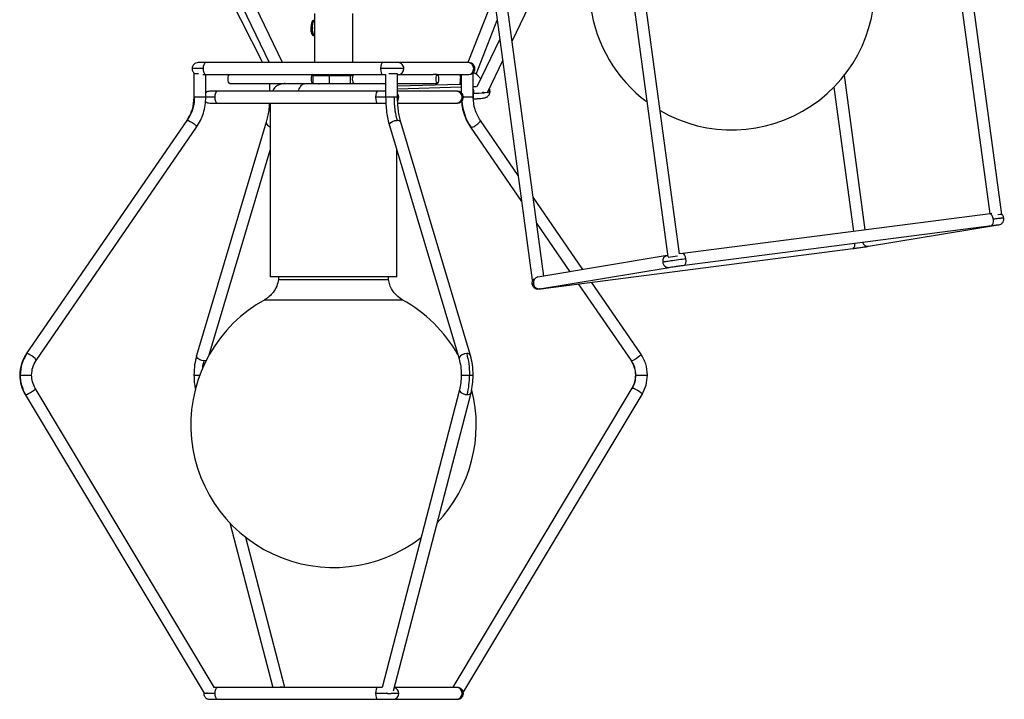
# Model space of a CAD drawing. Header units: millimetres. Extents: x 420 to 892, y 322 to 738.
# Tile 1 of 20: x 428 to 494, y 322 to 368. Entities that reach past the tile are written whole.
import ezdxf

# ---------------------------------------------------------------- set-up
doc = ezdxf.new("R2010")
doc.units = ezdxf.units.MM

msp = doc.modelspace()

# ---------------------------------------------------------------- linework, layer by layer
at = {"color": 7, "linetype": 'Continuous', "lineweight": 25}
for p, q in [((488.844, 386.234), (493.094, 354.674)), ((493.907, 354.629), (489.636, 386.34)), ((467.195, 383.437), (471.458, 351.774)), ((472.238, 351.98), (467.987, 383.544)), ((458.071, 381.928), (462.342, 350.216)), ((463.112, 350.489), (458.864, 382.034)), ((460.986, 366.281), (467.637, 380.15)), ((437.173, 378.782), (444.223, 364.834)), ((438.036, 378.716), (444.661, 364.834)), ((445.548, 364.834), (438.956, 378.645)), ((459.769, 369.32), (458.024, 364.834)), ((447.698, 368.134), (447.698, 364.834)), ((450.278, 364.834), (450.278, 368.134)), ((447.698, 367.718), (447.686, 367.718)), ((458.579, 364.054), (459.99, 367.681)), ((447.686, 366.618), (447.698, 366.618)), ((460.161, 366.411), (458.627, 363.212)), ((452.298, 364.834), (440.392, 364.834)), ((458.035, 364.834), (453.336, 364.834)), ((458.09, 364.834), (458.035, 364.834)), ((459.348, 362.867), (460.355, 364.967)), ((439.601, 364.112), (439.601, 362.512)), ((439.601, 364.112), (439.854, 364.112)), ((439.854, 364.112), (439.906, 364.112)), ((440.206, 364.034), (440.392, 364.034)), ((440.392, 364.034), (452.298, 364.034)), ((440.401, 362.512), (440.401, 364.034)), ((447.651, 364.034), (447.586, 363.974)), ((447.586, 363.974), (447.586, 363.434)), ((447.586, 363.974), (448.723, 363.974)), ((448.735, 364.034), (448.723, 363.974)), ((448.723, 363.434), (448.723, 363.974)), ((448.723, 363.974), (450.125, 363.974)), ((450.072, 364.034), (450.125, 363.974)), ((450.125, 363.434), (450.125, 363.974)), ((450.125, 363.974), (450.316, 363.974)), ((450.325, 364.034), (450.344, 364.016)), ((453.708, 364.434), (452.152, 364.434)), ((452.298, 364.034), (452.489, 364.034)), ((452.489, 364.048), (452.489, 362.512)), ((452.693, 364.112), (453.278, 364.112)), ((453.289, 362.512), (453.289, 364.075)), ((453.289, 364.034), (453.336, 364.034)), ((453.336, 364.034), (455.685, 364.034)), ((455.963, 364.034), (455.685, 364.034)), ((455.963, 364.034), (458.035, 364.034)), ((457.575, 364.034), (457.575, 362.811)), ((458.035, 364.034), (458.09, 364.034)), ((458.324, 364.112), (458.375, 364.112)), ((458.375, 362.512), (458.375, 364.112)), ((458.88, 363.74), (458.632, 364.017)), ((484.72, 353.593), (483.321, 363.985)), ((442.013, 363.434), (445.704, 363.434)), ((444.687, 363.434), (444.687, 362.912)), ((445.487, 363.396), (445.487, 363.434)), ((450.382, 363.434), (452.489, 363.434)), ((452.489, 363.389), (452.238, 363.434)), ((453.289, 363.434), (455.963, 363.434)), ((453.289, 363.268), (457.494, 363.387)), ((457.494, 363.387), (457.575, 363.389)), ((451.96, 362.912), (441.17, 362.912)), ((457.575, 363.18), (453.289, 363.059)), ((457.256, 362.912), (453.289, 362.912)), ((457.312, 362.912), (457.256, 362.912)), ((458.606, 363.213), (458.351, 363.202)), ((459.506, 362.896), (459.493, 362.989)), ((482.621, 363.187), (483.927, 353.49)), ((441.17, 362.112), (451.96, 362.112)), ((444.738, 362.112), (444.738, 350.434)), ((453.302, 362.112), (457.256, 362.112)), ((457.256, 362.112), (457.312, 362.112)), ((439.121, 360.939), (428.335, 345.258)), ((444.464, 360.827), (439.783, 345.145)), ((458.193, 345.145), (453.511, 360.827)), ((461.395, 357.246), (458.855, 360.939)), ((428.994, 344.804), (439.78, 360.486)), ((452.745, 360.598), (457.427, 344.917)), ((458.196, 360.486), (461.631, 355.491)), ((440.634, 345.201), (444.738, 358.947)), ((453.238, 350.434), (453.238, 358.947)), ((465.743, 350.924), (462.399, 355.787)), ((493.107, 354.676), (472.464, 352.01)), ((493.241, 354.693), (493.107, 354.676)), ((462.635, 354.032), (464.872, 350.78)), ((472.566, 351.216), (493.21, 353.883)), ((484.948, 352.489), (493.647, 353.928)), ((493.646, 353.928), (493.709, 353.94)), ((463.256, 349.675), (483.896, 352.341)), ((471.411, 351.862), (462.716, 350.423)), ((472.464, 352.01), (472.238, 351.98)), ((462.847, 349.634), (471.542, 351.073)), ((452.46, 350.434), (444.738, 350.434)), ((445.294, 350.434), (445.294, 350.251)), ((445.294, 350.251), (447.662, 350.251)), ((447.662, 350.251), (452.682, 350.251)), ((453.238, 350.434), (452.46, 350.434)), ((452.682, 350.251), (452.682, 350.434)), ((462.717, 350.423), (462.667, 350.413)), ((469.641, 345.258), (466.329, 350.072)), ((462.719, 349.616), (462.819, 349.622)), ((462.825, 349.63), (462.846, 349.634)), ((465.438, 349.957), (468.982, 344.804)), ((440.974, 322.847), (428.94, 342.943)), ((457.453, 342.839), (452.25, 322.825)), ((469.036, 342.943), (457.002, 322.847)), ((428.253, 342.532), (440.288, 322.436)), ((453.02, 322.606), (458.227, 342.637)), ((457.688, 322.436), (469.723, 342.532)), ((442.021, 333.895), (444.897, 322.834)), ((445.724, 322.834), (443.103, 332.914)), ((440.27, 322.465), (440.264, 322.434)), ((451.96, 322.834), (441.17, 322.834)), ((452.252, 322.834), (451.96, 322.834)), ((457.256, 322.834), (453.079, 322.834)), ((457.312, 322.834), (457.256, 322.834)), ((441.17, 322.034), (451.96, 322.034)), ((452.998, 322.034), (457.256, 322.034)), ((457.256, 322.034), (457.312, 322.034))]:
    msp.add_line(p, q, dxfattribs=at)
at = {"color": 8, "linetype": 'Continuous', "lineweight": 25}
for p, q in [((440.245, 364.434), (439.486, 364.434)), ((458.49, 364.434), (458.407, 364.434)), ((457.575, 363.759), (457.509, 363.757)), ((439.634, 362.512), (439.601, 362.512)), ((440.401, 362.512), (439.634, 362.512)), ((441.023, 362.512), (440.401, 362.512)), ((452.489, 362.512), (451.814, 362.512)), ((453.049, 362.512), (452.489, 362.512)), ((453.289, 362.512), (453.049, 362.512)), ((453.37, 362.512), (453.289, 362.512)), ((457.712, 362.512), (457.628, 362.512)), ((458.375, 362.512), (457.712, 362.512)), ((439.121, 360.939), (439.157, 360.953)), ((458.196, 360.486), (458.232, 360.473)), ((444.373, 348.897), (447.331, 348.897)), ((447.331, 348.897), (453.603, 348.897)), ((428.371, 345.271), (428.335, 345.258)), ((469.018, 344.791), (468.982, 344.804)), ((469.036, 342.943), (469.072, 342.957)), ((428.253, 342.532), (428.289, 342.519)), ((440.289, 322.434), (440.264, 322.434)), ((441.023, 322.434), (440.389, 322.434)), ((452.627, 322.434), (451.814, 322.434)), ((453.37, 322.434), (452.857, 322.434)), ((457.712, 322.434), (457.628, 322.434))]:
    msp.add_line(p, q, dxfattribs=at)
at = {"color": 7, "linetype": 'Continuous', "lineweight": 25, "flags": 128}
for points in [[(447.484, 367.168), (447.499, 367.378), (447.543, 367.557), (447.608, 367.676), (447.686, 367.718)], [(447.686, 366.618), (447.608, 366.66), (447.543, 366.779), (447.499, 366.957), (447.484, 367.168)], [(442.013, 363.434), (441.971, 363.456), (441.935, 363.522), (441.911, 363.619), (441.903, 363.734), (441.911, 363.848), (441.935, 363.946), (441.971, 364.011), (442.013, 364.034), (442.013, 364.034)], [(447.632, 364.016), (447.594, 364.034), (447.552, 364.011), (447.516, 363.946), (447.492, 363.848), (447.484, 363.734), (447.492, 363.619), (447.516, 363.522), (447.552, 363.456), (447.586, 363.434)], [(450.272, 363.734), (450.28, 363.848), (450.304, 363.946), (450.34, 364.011), (450.382, 364.034)], [(455.853, 363.734), (455.861, 363.619), (455.885, 363.522), (455.921, 363.456), (455.963, 363.434), (456.005, 363.456), (456.041, 363.522), (456.065, 363.619), (456.073, 363.734), (456.065, 363.848), (456.041, 363.946), (456.005, 364.011), (455.963, 364.034), (455.921, 364.011), (455.885, 363.946), (455.861, 363.848), (455.853, 363.734)], [(450.382, 363.434), (450.34, 363.456), (450.304, 363.522), (450.28, 363.619), (450.272, 363.734)], [(459.348, 362.867), (459.312, 362.83), (459.22, 362.809), (459.093, 362.823), (459.03, 362.84)], [(459.461, 362.703), (459.479, 362.743), (459.506, 362.884)], [(459.506, 362.896), (459.499, 362.878), (459.497, 362.877)], [(493.89, 354.626), (493.907, 354.629), (493.878, 354.627), (493.792, 354.618), (493.664, 354.601), (493.638, 354.598)], [(462.375, 350.223), (462.373, 350.223), (462.342, 350.217), (462.371, 350.218), (462.372, 350.219)], [(440.485, 322.468), (440.386, 322.433), (440.311, 322.423), (440.288, 322.436)], [(457.15, 322.834), (457.1, 322.85), (457.025, 322.859), (456.999, 322.835), (456.999, 322.834)]]:
    msp.add_lwpolyline(points, dxfattribs=at)
at = {"color": 8, "linetype": 'Continuous', "lineweight": 25, "flags": 128}
for points in [[(440.245, 364.434), (440.256, 364.587), (440.288, 364.716), (440.336, 364.803), (440.392, 364.834)], [(452.297, 364.834), (452.242, 364.803), (452.195, 364.716), (452.163, 364.587), (452.152, 364.434)], [(440.392, 364.034), (440.336, 364.064), (440.288, 364.151), (440.256, 364.281), (440.245, 364.434)], [(452.152, 364.434), (452.163, 364.281), (452.195, 364.151), (452.242, 364.064), (452.298, 364.034), (452.298, 364.034)], [(457.496, 364.034), (457.504, 363.912), (457.509, 363.757)], [(441.023, 362.512), (441.035, 362.665), (441.066, 362.795), (441.114, 362.882), (441.17, 362.912)], [(451.96, 362.912), (451.904, 362.882), (451.857, 362.795), (451.825, 362.665), (451.814, 362.512)], [(453.37, 362.512), (453.342, 362.665), (453.289, 362.761)], [(458.375, 363.052), (458.383, 362.928), (458.389, 362.773)], [(441.17, 362.112), (441.114, 362.143), (441.066, 362.229), (441.035, 362.359), (441.023, 362.512)], [(451.814, 362.512), (451.825, 362.359), (451.857, 362.229), (451.904, 362.143), (451.96, 362.112), (451.961, 362.112)], [(453.302, 362.281), (453.342, 362.359), (453.37, 362.512)], [(439.157, 360.953), (439.24, 360.934), (439.355, 360.882), (439.485, 360.804), (439.61, 360.713), (439.71, 360.621), (439.771, 360.543), (439.783, 360.491), (439.78, 360.486)], [(444.465, 360.827), (444.46, 360.804), (444.481, 360.713), (444.558, 360.621), (444.678, 360.543), (444.738, 360.517)], [(452.745, 360.598), (452.74, 360.621), (452.761, 360.713), (452.838, 360.804), (452.959, 360.882), (453.106, 360.934), (453.256, 360.953)], [(458.232, 360.473), (458.315, 360.491), (458.431, 360.543), (458.56, 360.621), (458.685, 360.713), (458.785, 360.804), (458.846, 360.882), (458.858, 360.934), (458.855, 360.939)], [(493.107, 354.676), (493.168, 354.655), (493.23, 354.578), (493.28, 354.455), (493.313, 354.305)], [(493.313, 354.305), (493.321, 354.151), (493.305, 354.017), (493.267, 353.923), (493.212, 353.883), (493.21, 353.883)], [(493.602, 353.924), (493.635, 353.926), (493.646, 353.928)], [(484.005, 352.694), (484.007, 352.61), (483.991, 352.476), (483.953, 352.381), (483.898, 352.341), (483.896, 352.341)], [(472.669, 351.638), (472.637, 351.788), (472.586, 351.911), (472.525, 351.989), (472.464, 352.01)], [(472.566, 351.216), (472.568, 351.217), (472.623, 351.256), (472.662, 351.351), (472.678, 351.485), (472.669, 351.638)], [(463.256, 349.675), (463.258, 349.676), (463.309, 349.71)], [(428.994, 344.804), (428.997, 344.809), (428.985, 344.861), (428.924, 344.939), (428.824, 345.031), (428.7, 345.123), (428.57, 345.201), (428.454, 345.253), (428.371, 345.271)], [(440.293, 344.791), (440.143, 344.809), (439.996, 344.861), (439.876, 344.939), (439.799, 345.031), (439.778, 345.123), (439.783, 345.145)], [(440.425, 344.81), (440.424, 344.809), (440.293, 344.791)], [(457.938, 345.271), (457.787, 345.253), (457.641, 345.201), (457.52, 345.123), (457.443, 345.031), (457.422, 344.939), (457.427, 344.916)], [(469.641, 345.258), (469.643, 345.253), (469.631, 345.201), (469.571, 345.123), (469.47, 345.031), (469.346, 344.939), (469.216, 344.861), (469.101, 344.809), (469.018, 344.791)], [(428.289, 342.519), (428.373, 342.536), (428.492, 342.583), (428.626, 342.654), (428.756, 342.738), (428.861, 342.822), (428.926, 342.893), (428.941, 342.94), (428.94, 342.943)], [(457.453, 342.84), (457.45, 342.822), (457.473, 342.738), (457.552, 342.654), (457.675, 342.583), (457.823, 342.536), (457.973, 342.519)], [(469.072, 342.957), (469.157, 342.94), (469.275, 342.893), (469.409, 342.822), (469.539, 342.738), (469.644, 342.654), (469.709, 342.583), (469.724, 342.536), (469.723, 342.532)], [(441.023, 322.434), (441.035, 322.587), (441.066, 322.716), (441.114, 322.803), (441.17, 322.834)], [(441.17, 322.034), (441.114, 322.064), (441.066, 322.151), (441.035, 322.281), (441.023, 322.434)], [(451.96, 322.834), (451.904, 322.803), (451.857, 322.716), (451.825, 322.587), (451.814, 322.434)], [(451.814, 322.434), (451.825, 322.281), (451.857, 322.151), (451.904, 322.064), (451.96, 322.034), (451.961, 322.034)]]:
    msp.add_lwpolyline(points, dxfattribs=at)
at = {"color": 7, "linetype": 'Continuous', "lineweight": 25}
for centre, radius, start, end in [((475.771, 369.9), 9.592, 141.91867, 233.42036), ((475.771, 369.9), 9.592, 239.7631, 7.66952), ((448.178, 367.168), 0.49, 168.59807, 191.40193), ((458.336, 363.752), 0.397, 41.79187, 85.83481), ((474.001, 335.926), 16.004, 96.82114, 99.099), ((448.988, 340.488), 9.592, 118.75994, 307.84607), ((448.988, 340.488), 9.592, 29.42746, 61.24006), ((430.488, 343.824), 2.557, 179.84569, 210.68447), ((452.822, 343.795), 5.306, 346.09264, 0.39467), ((448.988, 340.488), 9.592, 316.57817, 14.06056), ((445.478, 322.263), 0.597, 73.01247, 106.98753), ((452.721, 322.999), 0.576, 247.1347, 292.8653)]:
    msp.add_arc(centre, radius, start, end, dxfattribs=at)
at = {"color": 8, "linetype": 'Continuous', "lineweight": 25}
for centre, radius, start, end in [((448.188, 367.269), 0.656, 138.29923, 188.84528), ((448.188, 367.067), 0.656, 171.15472, 221.70077), ((453.327, 364.452), 0.382, 357.30497, 88.57365), ((458.02, 364.447), 0.387, 358.00377, 87.8539), ((453.322, 364.42), 0.387, 272.4959, 1.98748), ((458.02, 364.42), 0.387, 272.1461, 1.99623), ((456.179, 363.627), 1.337, 349.6723, 5.59565), ((457.242, 362.526), 0.387, 358.00377, 87.8539), ((457.058, 362.642), 1.337, 349.6723, 5.59565), ((458.116, 374.172), 11.403, 271.37162, 275.12633), ((459.235, 363.615), 0.783, 276.46134, 289.57008), ((457.242, 362.499), 0.387, 272.1461, 1.99623), ((461.203, 362.494), 3.594, 183.74971, 214.23162), ((453.299, 360.716), 0.24, 27.43378, 100.29904), ((484.899, 352.865), 0.379, 195.68909, 277.41039), ((471.489, 351.487), 0.384, 101.65243, 189.94055), ((471.491, 351.451), 0.381, 184.6028, 277.50356), ((462.794, 350.048), 0.384, 101.70381, 189.93911), ((462.45, 349.566), 0.417, 94.71571, 107.82651), ((462.799, 350.015), 0.384, 185.04173, 277.1656), ((457.98, 345.035), 0.24, 27.37377, 100.309), ((458.02, 342.75), 0.235, 258.42708, 331.48756), ((452.984, 322.42), 0.387, 272.4959, 1.98748), ((452.978, 322.445), 0.392, 358.32362, 75.4965), ((457.242, 322.447), 0.387, 358.00377, 87.8539), ((457.242, 322.42), 0.387, 272.1461, 1.99623)]:
    msp.add_arc(centre, radius, start, end, dxfattribs=at)
at = {"color": 7, "linetype": 'Continuous', "lineweight": 25}
for points, knots in [([(447.604, 367.666), (447.595, 367.657), (447.571, 367.635), (447.539, 367.572), (447.504, 367.469), (447.478, 367.331), (447.474, 367.218), (447.473, 367.168)], [0, 0, 0, 0, 0.128153, 0.311975, 0.481451, 0.771051, 1, 1, 1, 1]), ([(447.484, 367.168), (447.481, 367.168), (447.476, 367.168), (447.472, 367.168), (447.471, 367.168), (447.472, 367.168), (447.473, 367.168)], [0, 0, 0, 0, 0.2702613, 0.5624294, 0.7897364, 1, 1, 1, 1]), ([(447.596, 366.679), (447.589, 366.685), (447.568, 366.705), (447.539, 366.764), (447.504, 366.866), (447.478, 367.004), (447.474, 367.118), (447.473, 367.168)], [0, 0, 0, 0, 0.094793, 0.285649, 0.461609, 0.762291, 1, 1, 1, 1]), ([(447.566, 367.168), (447.564, 367.168), (447.561, 367.168), (447.554, 367.168), (447.546, 367.168), (447.542, 367.168), (447.54, 367.168)], [0, 0, 0, 0, 0.270261, 0.562429, 0.789736, 1, 1, 1, 1]), ([(439.886, 364.834), (439.836, 364.828), (439.76, 364.821), (439.667, 364.772), (439.603, 364.721), (439.551, 364.657), (439.499, 364.563), (439.491, 364.485), (439.486, 364.434)], [0, 0, 0, 0, 0.2356055, 0.3633653, 0.4945948, 0.6266143, 0.7566476, 1, 1, 1, 1]), ([(440.392, 364.834), (440.325, 364.834), (440.186, 364.834), (440.022, 364.834), (439.907, 364.834), (439.893, 364.834), (439.886, 364.834)], [0, 0, 0, 0, 0.233609, 0.485121, 0.744577, 1, 1, 1, 1]), ([(453.336, 364.834), (453.289, 364.834), (453.217, 364.834), (453.056, 364.834), (452.913, 364.834), (452.756, 364.834), (452.546, 364.834), (452.396, 364.834), (452.298, 364.834)], [0, 0, 0, 0, 0.239457, 0.368361, 0.5, 0.631639, 0.760543, 1, 1, 1, 1]), ([(458.49, 364.434), (458.485, 364.485), (458.476, 364.563), (458.425, 364.657), (458.373, 364.721), (458.309, 364.772), (458.216, 364.821), (458.14, 364.828), (458.09, 364.834)], [0, 0, 0, 0, 0.2433524, 0.3733857, 0.5054052, 0.6366347, 0.7643945, 1, 1, 1, 1]), ([(439.486, 364.434), (439.491, 364.382), (439.499, 364.304), (439.551, 364.211), (439.597, 364.152), (439.635, 364.124), (439.65, 364.112)], [0, 0, 0, 0, 0.4069766, 0.6244411, 0.8452274, 1, 1, 1, 1]), ([(458.244, 364.065), (458.265, 364.075), (458.312, 364.096), (458.373, 364.147), (458.425, 364.21), (458.476, 364.304), (458.485, 364.383), (458.49, 364.434)], [0, 0, 0, 0, 0.150541, 0.32564, 0.501793, 0.675296, 1, 1, 1, 1]), ([(458.633, 364.016), (458.591, 364.054), (458.528, 364.111), (458.437, 364.127), (458.407, 364.133)], [0, 0, 0, 0, 0.666149, 1, 1, 1, 1]), ([(445.738, 363.434), (445.638, 363.425), (445.431, 363.408), (445.148, 363.256), (444.948, 363.084), (444.891, 362.947), (444.877, 362.912)], [0, 0, 0, 0, 0.280625, 0.58334, 0.89418, 1, 1, 1, 1]), ([(445.739, 363.434), (445.742, 363.434), (445.748, 363.434), (445.803, 363.434), (445.897, 363.434), (446.036, 363.434), (446.223, 363.434), (446.464, 363.434), (446.755, 363.434), (446.999, 363.434), (447.114, 363.434)], [0, 0, 0, 0, 0.107593, 0.219814, 0.327013, 0.459363, 0.58485, 0.703244, 0.860767, 1, 1, 1, 1]), ([(447.114, 363.434), (447.194, 363.434), (447.359, 363.434), (447.633, 363.434), (448, 363.434), (448.485, 363.434), (448.988, 363.434), (449.419, 363.434), (449.885, 363.434), (450.475, 363.434), (451.127, 363.434), (451.671, 363.434), (452.049, 363.434), (452.215, 363.434), (452.232, 363.434), (452.238, 363.434)], [0, 0, 0, 0, 0.040831, 0.084358, 0.130559, 0.208613, 0.295879, 0.343019, 0.392368, 0.496881, 0.607639, 0.721806, 0.835972, 0.94673, 1, 1, 1, 1]), ([(447.958, 363.434), (447.967, 363.429), (447.993, 363.413), (448.02, 363.398), (448.038, 363.387)], [0, 0, 0, 0, 0.33229, 1, 1, 1, 1]), ([(441.17, 362.912), (441.103, 362.912), (440.963, 362.912), (440.806, 362.913), (440.664, 362.91), (440.734, 362.92), (440.534, 362.898), (440.452, 362.855), (440.416, 362.824), (440.401, 362.811)], [0, 0, 0, 0, 0.179366, 0.372477, 0.571688, 0.767802, 0.886809, 0.951342, 1, 1, 1, 1]), ([(452.489, 362.912), (452.465, 362.912), (452.39, 362.912), (452.207, 362.912), (452.058, 362.912), (451.96, 362.912)], [0, 0, 0, 0, 0.143721, 0.443366, 1, 1, 1, 1]), ([(457.712, 362.512), (457.707, 362.563), (457.698, 362.642), (457.647, 362.736), (457.595, 362.799), (457.53, 362.85), (457.438, 362.899), (457.362, 362.907), (457.312, 362.912)], [0, 0, 0, 0, 0.243352, 0.373386, 0.505405, 0.636635, 0.764394, 1, 1, 1, 1]), ([(458.373, 362.403), (458.472, 362.406), (458.66, 362.413), (458.939, 362.435), (459.11, 362.459), (459.217, 362.489), (459.277, 362.516), (459.329, 362.547), (459.387, 362.597), (459.443, 362.67), (459.487, 362.765), (459.493, 362.839), (459.496, 362.877)], [0, 0, 0, 0, 0.190347, 0.362648, 0.608423, 0.676888, 0.708819, 0.748776, 0.798418, 0.858029, 0.926264, 1, 1, 1, 1]), ([(459.496, 362.877), (459.499, 362.925), (459.502, 362.995), (459.461, 363.058), (459.449, 363.076)], [0, 0, 0, 0, 0.695045, 1, 1, 1, 1]), ([(439.601, 362.512), (439.579, 362.228), (439.536, 361.66), (439.258, 361.179), (439.12, 360.938)], [0, 0, 0, 0, 0.500358, 1, 1, 1, 1]), ([(439.634, 362.512), (439.626, 362.357), (439.61, 362.045), (439.474, 361.502), (439.277, 361.16), (439.157, 360.953)], [0, 0, 0, 0, 0.278706, 0.561002, 1, 1, 1, 1]), ([(439.781, 360.487), (439.874, 360.636), (440.061, 360.937), (440.253, 361.442), (440.378, 361.971), (440.393, 362.333), (440.401, 362.512)], [0, 0, 0, 0, 0.248582, 0.500278, 0.751834, 1, 1, 1, 1]), ([(440.38, 362.231), (440.381, 362.23), (440.4, 362.207), (440.446, 362.175), (440.538, 362.125), (440.614, 362.117), (440.664, 362.112)], [0, 0, 0, 0, 0.0179773, 0.2785347, 0.532203, 1, 1, 1, 1]), ([(440.664, 362.112), (440.671, 362.112), (440.686, 362.112), (440.8, 362.112), (440.964, 362.112), (441.103, 362.112), (441.17, 362.112)], [0, 0, 0, 0, 0.255423, 0.514879, 0.766391, 1, 1, 1, 1]), ([(444.674, 362.112), (444.673, 362.095), (444.669, 361.926), (444.632, 361.617), (444.565, 361.197), (444.498, 360.95), (444.464, 360.827)], [0, 0, 0, 0, 0.0360474, 0.3596408, 0.6823404, 1, 1, 1, 1]), ([(451.96, 362.112), (452.058, 362.112), (452.207, 362.112), (452.394, 362.112), (452.474, 362.112), (452.502, 362.112)], [0, 0, 0, 0, 0.543064, 0.835405, 1, 1, 1, 1]), ([(452.489, 362.512), (452.492, 362.344), (452.499, 362.004), (452.55, 361.504), (452.629, 361.026), (452.706, 360.74), (452.745, 360.598)], [0, 0, 0, 0, 0.247457, 0.498772, 0.750708, 1, 1, 1, 1]), ([(453.049, 362.512), (453.052, 362.357), (453.059, 362.045), (453.118, 361.502), (453.204, 361.16), (453.256, 360.953)], [0, 0, 0, 0, 0.278706, 0.561002, 1, 1, 1, 1]), ([(453.511, 360.827), (453.478, 360.95), (453.411, 361.197), (453.343, 361.616), (453.298, 362.058), (453.292, 362.361), (453.289, 362.512)], [0, 0, 0, 0, 0.247349, 0.498622, 0.750591, 1, 1, 1, 1]), ([(457.312, 362.112), (457.362, 362.117), (457.438, 362.125), (457.53, 362.174), (457.595, 362.225), (457.647, 362.289), (457.698, 362.383), (457.707, 362.461), (457.712, 362.512)], [0, 0, 0, 0, 0.235606, 0.363365, 0.494595, 0.626614, 0.756648, 1, 1, 1, 1]), ([(457.596, 362.231), (457.601, 362.146), (457.615, 361.879), (457.725, 361.442), (457.914, 360.936), (458.102, 360.636), (458.195, 360.487)], [0, 0, 0, 0, 0.135829, 0.424972, 0.714276, 1, 1, 1, 1]), ([(458.856, 360.938), (458.717, 361.179), (458.44, 361.66), (458.397, 362.228), (458.375, 362.512)], [0, 0, 0, 0, 0.499642, 1, 1, 1, 1]), ([(493.695, 353.938), (493.744, 353.95), (493.819, 353.968), (493.904, 354.028), (493.961, 354.088), (494.005, 354.158), (494.043, 354.258), (494.041, 354.337), (494.04, 354.388)], [0, 0, 0, 0, 0.235299, 0.362936, 0.49409, 0.626099, 0.756205, 1, 1, 1, 1]), ([(494.04, 354.388), (494.028, 354.438), (494.008, 354.514), (493.953, 354.594), (493.919, 354.623), (493.906, 354.634)], [0, 0, 0, 0, 0.534009, 0.8192234, 1, 1, 1, 1]), ([(493.21, 353.883), (493.274, 353.891), (493.407, 353.908), (493.558, 353.926), (493.655, 353.937), (493.662, 353.936), (493.665, 353.936)], [0, 0, 0, 0, 0.245959, 0.5089, 0.778217, 1, 1, 1, 1]), ([(483.896, 352.341), (483.992, 352.354), (484.141, 352.373), (484.351, 352.402), (484.51, 352.424), (484.656, 352.444), (484.821, 352.468), (484.898, 352.481), (484.947, 352.488)], [0, 0, 0, 0, 0.238664, 0.367353, 0.498919, 0.63063, 0.759748, 1, 1, 1, 1]), ([(472.669, 351.638), (472.505, 351.617), (472.165, 351.572), (471.673, 351.504), (471.303, 351.451), (471.173, 351.43), (471.111, 351.42)], [0, 0, 0, 0, 0.270259, 0.56243, 0.789738, 1, 1, 1, 1]), ([(471.541, 351.073), (471.588, 351.08), (471.661, 351.092), (471.821, 351.115), (471.963, 351.135), (472.117, 351.156), (472.324, 351.185), (472.471, 351.204), (472.566, 351.216)], [0, 0, 0, 0, 0.238642, 0.367328, 0.498894, 0.63061, 0.759733, 1, 1, 1, 1]), ([(445.294, 350.251), (445.261, 350.098), (445.192, 349.787), (444.958, 349.405), (444.685, 349.098), (444.476, 348.963), (444.373, 348.897)], [0, 0, 0, 0, 0.276464, 0.560877, 0.783463, 1, 1, 1, 1]), ([(453.603, 348.897), (453.473, 348.984), (453.209, 349.162), (452.94, 349.52), (452.754, 349.887), (452.706, 350.131), (452.682, 350.251)], [0, 0, 0, 0, 0.276464, 0.560877, 0.783463, 1, 1, 1, 1]), ([(462.438, 350.298), (462.427, 350.286), (462.395, 350.255), (462.358, 350.193), (462.319, 350.093), (462.322, 350.014), (462.323, 349.963)], [0, 0, 0, 0, 0.134957, 0.360582, 0.583008, 1, 1, 1, 1]), ([(462.323, 349.963), (462.335, 349.913), (462.354, 349.836), (462.418, 349.75), (462.478, 349.693), (462.549, 349.651), (462.648, 349.616), (462.725, 349.618), (462.775, 349.619)], [0, 0, 0, 0, 0.243842, 0.373956, 0.505964, 0.637109, 0.764733, 1, 1, 1, 1]), ([(462.819, 349.622), (462.842, 349.625), (462.889, 349.63), (462.992, 349.642), (463.114, 349.657), (463.209, 349.669), (463.256, 349.675)], [0, 0, 0, 0, 0.248452, 0.501174, 0.753301, 1, 1, 1, 1]), ([(428.334, 345.256), (428.208, 345.038), (427.957, 344.601), (427.918, 344.088), (427.898, 343.831)], [0, 0, 0, 0, 0.500396, 1, 1, 1, 1]), ([(428.698, 343.831), (428.711, 344.007), (428.738, 344.359), (428.91, 344.657), (428.995, 344.806)], [0, 0, 0, 0, 0.500578, 1, 1, 1, 1]), ([(439.783, 345.145), (439.732, 344.942), (439.63, 344.537), (439.614, 344.066), (439.607, 343.831)], [0, 0, 0, 0, 0.5017972, 1, 1, 1, 1]), ([(457.427, 344.917), (457.468, 344.752), (457.55, 344.423), (457.563, 344.029), (457.569, 343.831)], [0, 0, 0, 0, 0.497862, 1, 1, 1, 1]), ([(458.369, 343.831), (458.362, 344.066), (458.346, 344.537), (458.244, 344.942), (458.193, 345.145)], [0, 0, 0, 0, 0.4982028, 1, 1, 1, 1]), ([(468.981, 344.806), (469.066, 344.657), (469.238, 344.359), (469.265, 344.007), (469.278, 343.831)], [0, 0, 0, 0, 0.499422, 1, 1, 1, 1]), ([(470.078, 343.831), (470.058, 344.088), (470.019, 344.601), (469.768, 345.038), (469.642, 345.256)], [0, 0, 0, 0, 0.499604, 1, 1, 1, 1]), ([(427.898, 343.831), (427.914, 343.601), (427.945, 343.141), (428.15, 342.736), (428.253, 342.533)], [0, 0, 0, 0, 0.4996705, 1, 1, 1, 1]), ([(428.94, 342.943), (428.87, 343.081), (428.73, 343.357), (428.709, 343.673), (428.698, 343.831)], [0, 0, 0, 0, 0.49952, 1, 1, 1, 1]), ([(439.607, 343.831), (439.611, 343.62), (439.619, 343.28), (439.683, 342.979), (439.707, 342.865)], [0, 0, 0, 0, 0.622271, 1, 1, 1, 1]), ([(457.569, 343.831), (457.564, 343.654), (457.554, 343.299), (457.486, 342.992), (457.453, 342.839)], [0, 0, 0, 0, 0.501688, 1, 1, 1, 1]), ([(458.227, 342.637), (458.268, 342.825), (458.351, 343.199), (458.363, 343.621), (458.369, 343.831)], [0, 0, 0, 0, 0.501423, 1, 1, 1, 1]), ([(469.278, 343.831), (469.267, 343.673), (469.246, 343.357), (469.106, 343.081), (469.036, 342.943)], [0, 0, 0, 0, 0.50048, 1, 1, 1, 1]), ([(469.723, 342.533), (469.826, 342.736), (470.031, 343.141), (470.062, 343.601), (470.078, 343.831)], [0, 0, 0, 0, 0.5003295, 1, 1, 1, 1]), ([(440.264, 322.434), (440.269, 322.383), (440.278, 322.304), (440.329, 322.21), (440.381, 322.146), (440.446, 322.095), (440.538, 322.047), (440.614, 322.039), (440.664, 322.034)], [0, 0, 0, 0, 0.243352, 0.373386, 0.505405, 0.636635, 0.764394, 1, 1, 1, 1]), ([(441.17, 322.834), (441.101, 322.834), (441.005, 322.834), (440.937, 322.834), (440.918, 322.834)], [0, 0, 0, 0, 0.723566, 1, 1, 1, 1]), ([(457.712, 322.434), (457.707, 322.485), (457.698, 322.563), (457.647, 322.657), (457.595, 322.721), (457.53, 322.772), (457.438, 322.821), (457.362, 322.828), (457.312, 322.834)], [0, 0, 0, 0, 0.243352, 0.373386, 0.505405, 0.636635, 0.764394, 1, 1, 1, 1]), ([(457.312, 322.034), (457.362, 322.039), (457.438, 322.047), (457.53, 322.095), (457.595, 322.146), (457.647, 322.21), (457.698, 322.304), (457.707, 322.383), (457.712, 322.434)], [0, 0, 0, 0, 0.235606, 0.363365, 0.494595, 0.626614, 0.756648, 1, 1, 1, 1]), ([(440.664, 322.034), (440.671, 322.034), (440.686, 322.034), (440.8, 322.034), (440.964, 322.034), (441.103, 322.034), (441.17, 322.034)], [0, 0, 0, 0, 0.255423, 0.514879, 0.766391, 1, 1, 1, 1]), ([(451.96, 322.034), (452.058, 322.034), (452.208, 322.034), (452.418, 322.034), (452.575, 322.034), (452.718, 322.034), (452.879, 322.034), (452.951, 322.034), (452.998, 322.034)], [0, 0, 0, 0, 0.239457, 0.368361, 0.5, 0.631639, 0.760543, 1, 1, 1, 1])]:
    msp.add_open_spline(points, degree=3, knots=knots, dxfattribs=at)
at = {"color": 8, "linetype": 'Continuous', "lineweight": 25}
for points, knots in [([(447.566, 367.168), (447.567, 367.218), (447.571, 367.331), (447.597, 367.469), (447.632, 367.572), (447.664, 367.635), (447.688, 367.657), (447.698, 367.667)], [0, 0, 0, 0, 0.2282513, 0.5169689, 0.6859281, 0.8691901, 1, 1, 1, 1]), ([(447.698, 366.669), (447.688, 366.678), (447.664, 366.701), (447.632, 366.764), (447.597, 366.867), (447.571, 367.004), (447.567, 367.118), (447.566, 367.168)], [0, 0, 0, 0, 0.13081, 0.314072, 0.483031, 0.771749, 1, 1, 1, 1]), ([(446.618, 362.912), (446.657, 363.018), (446.733, 363.225), (446.92, 363.4), (447.051, 363.423), (447.114, 363.434)], [0, 0, 0, 0, 0.352781, 0.688995, 1, 1, 1, 1]), ([(494.033, 354.387), (494.035, 354.388), (494.074, 354.396), (493.937, 354.382), (493.671, 354.35), (493.429, 354.32), (493.313, 354.305)], [0, 0, 0, 0, 0.0261235, 0.4160384, 0.7193924, 1, 1, 1, 1]), ([(462.868, 349.637), (462.856, 349.631), (462.841, 349.622), (462.823, 349.624), (462.82, 349.625)], [0, 0, 0, 0, 0.770951, 1, 1, 1, 1]), ([(440.197, 344.318), (440.198, 344.324), (440.209, 344.5), (440.252, 344.648), (440.293, 344.791)], [0, 0, 0, 0, 0.0373, 1, 1, 1, 1]), ([(427.901, 343.831), (427.9, 343.831), (427.892, 343.831), (427.913, 343.831), (427.931, 343.831)], [0, 0, 0, 0, 0.116806, 1, 1, 1, 1]), ([(427.931, 343.831), (427.954, 343.831), (428.003, 343.831), (428.135, 343.831), (428.297, 343.831), (428.462, 343.831), (428.598, 343.831), (428.686, 343.831), (428.693, 343.831), (428.695, 343.831)], [0, 0, 0, 0, 0.129276, 0.267812, 0.426496, 0.571536, 0.716576, 0.87526, 1, 1, 1, 1]), ([(439.608, 343.831), (439.607, 343.831), (439.596, 343.831), (439.635, 343.831), (439.724, 343.831), (439.868, 343.831), (439.979, 343.831), (440.029, 343.831), (440.029, 343.831)], [0, 0, 0, 0, 0.006857, 0.25201, 0.497163, 0.765376, 0.999536, 1, 1, 1, 1]), ([(457.571, 343.831), (457.57, 343.831), (457.559, 343.831), (457.597, 343.831), (457.687, 343.831), (457.831, 343.831), (457.989, 343.831), (458.083, 343.831), (458.129, 343.831)], [0, 0, 0, 0, 0.009929, 0.210326, 0.410724, 0.629972, 0.821383, 1, 1, 1, 1]), ([(458.129, 343.831), (458.17, 343.831), (458.255, 343.831), (458.349, 343.831), (458.362, 343.831), (458.368, 343.831)], [0, 0, 0, 0, 0.306024, 0.63397, 1, 1, 1, 1]), ([(469.281, 343.831), (469.28, 343.831), (469.272, 343.831), (469.292, 343.831), (469.311, 343.831)], [0, 0, 0, 0, 0.096426, 1, 1, 1, 1]), ([(469.311, 343.831), (469.334, 343.831), (469.383, 343.831), (469.515, 343.831), (469.677, 343.831), (469.842, 343.831), (469.978, 343.831), (470.066, 343.831), (470.072, 343.831), (470.075, 343.831)], [0, 0, 0, 0, 0.129704, 0.2687, 0.427908, 0.573429, 0.71895, 0.878159, 1, 1, 1, 1])]:
    msp.add_open_spline(points, degree=3, knots=knots, dxfattribs=at)
at = {"color": 7, "linetype": 'Continuous', "lineweight": 25}
for points in [[(428.371, 345.271), (428.244, 345.051), (427.99, 344.61), (427.951, 344.091), (427.931, 343.831)], [(457.938, 345.271), (457.993, 345.051), (458.103, 344.61), (458.12, 344.091), (458.129, 343.831)], [(469.311, 343.831), (469.298, 344.004), (469.271, 344.35), (469.102, 344.644), (469.018, 344.791)], [(469.072, 342.957), (469.141, 343.093), (469.279, 343.366), (469.3, 343.676), (469.311, 343.831)]]:
    msp.add_open_spline(points, degree=3, dxfattribs=at)

doc.saveas('drawing.dxf')
